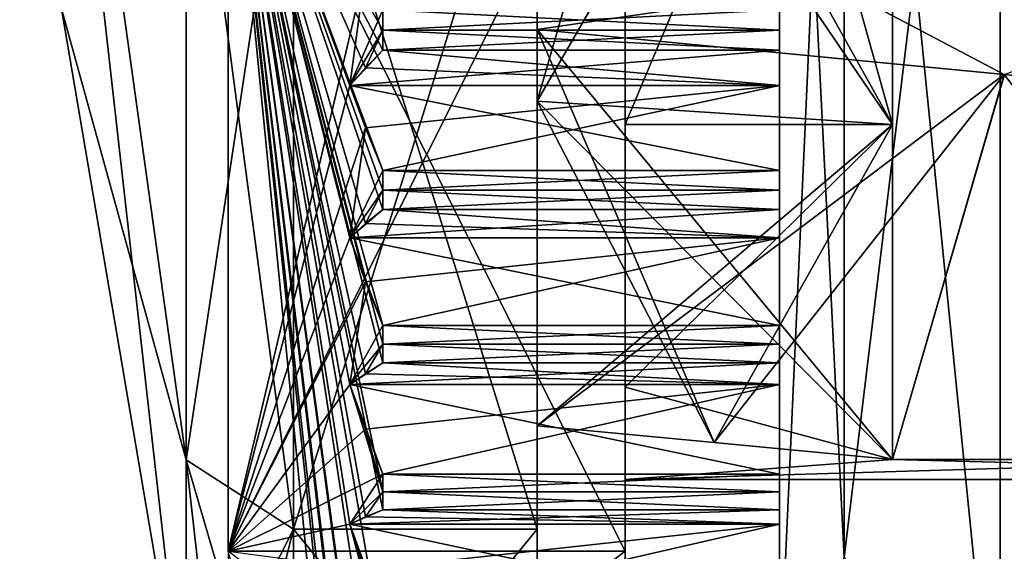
# Model space of a CAD drawing. Header units: millimetres. Extents: x -83 to 0, y -130 to 130.
# Tile 43 of 84: x -82.95 to -78.48, y 34.18 to 36.59. Entities that reach past the tile are written whole.
import ezdxf

# ---------------------------------------------------------------- set-up
doc = ezdxf.new("R2010")
doc.units = ezdxf.units.MM
doc.header["$LTSCALE"] = 65.185185
for name, color, linetype in [('247', 7, 'CONTINUOUS'), ('293', 7, 'CONTINUOUS'), ('295', 7, 'CONTINUOUS'), ('343', 7, 'CONTINUOUS'), ('344', 7, 'CONTINUOUS'), ('345', 7, 'CONTINUOUS'), ('346', 7, 'CONTINUOUS'), ('348', 7, 'CONTINUOUS'), ('349', 7, 'CONTINUOUS'), ('350', 7, 'CONTINUOUS'), ('403', 7, 'CONTINUOUS'), ('404', 7, 'CONTINUOUS'), ('405', 7, 'CONTINUOUS'), ('406', 7, 'CONTINUOUS'), ('407', 7, 'CONTINUOUS'), ('408', 7, 'CONTINUOUS'), ('409', 7, 'CONTINUOUS'), ('410', 7, 'CONTINUOUS'), ('457', 7, 'CONTINUOUS'), ('458', 7, 'CONTINUOUS'), ('459', 7, 'CONTINUOUS'), ('460', 7, 'CONTINUOUS'), ('461', 7, 'CONTINUOUS'), ('462', 7, 'CONTINUOUS'), ('463', 7, 'CONTINUOUS'), ('464', 7, 'CONTINUOUS'), ('513', 7, 'CONTINUOUS'), ('514', 7, 'CONTINUOUS'), ('516', 7, 'CONTINUOUS'), ('517', 7, 'CONTINUOUS'), ('518', 7, 'CONTINUOUS'), ('519', 7, 'CONTINUOUS'), ('520', 7, 'CONTINUOUS'), ('522', 7, 'CONTINUOUS'), ('523', 7, 'CONTINUOUS'), ('529', 7, 'CONTINUOUS'), ('530', 7, 'CONTINUOUS'), ('577', 7, 'CONTINUOUS'), ('578', 7, 'CONTINUOUS'), ('579', 7, 'CONTINUOUS'), ('580', 7, 'CONTINUOUS'), ('605', 7, 'CONTINUOUS'), ('606', 7, 'CONTINUOUS'), ('607', 7, 'CONTINUOUS'), ('608', 7, 'CONTINUOUS'), ('639', 7, 'CONTINUOUS'), ('640', 7, 'CONTINUOUS')]:
    doc.layers.add(name, color=color, linetype=linetype)

msp = doc.modelspace()

# ---------------------------------------------------------------- linework, layer by layer
at = {"layer": '247', "linetype": 'CONTINUOUS'}
for points in [[(-79.5, 33.5398, 8.9032), (-79.5, 40, 11), (-79.5, 35.8134, 9.0814), (-79.5, 33.5398, 8.9032)], [(-79.5, 35.8134, 9.0814), (-79.5, 40, 11), (-79.5, 35.9017, 9.1216), (-79.5, 35.8134, 9.0814)], [(-79.5, 35.9017, 9.1216), (-79.5, 40, 11), (-79.5, 36.448, 9.3479), (-79.5, 35.9017, 9.1216)], [(-79.5, 36.448, 9.3479), (-79.5, 40, 11), (-79.5, 36.5388, 9.3819), (-79.5, 36.448, 9.3479)], [(-79.5, 36.5388, 9.3819), (-79.5, 40, 11), (-79.5, 36.63, 9.4151), (-79.5, 36.5388, 9.3819)], [(-79.5, 40, -11), (-79.5, 33.5398, -8.9032), (-79.5, 38.0491, -9.8079), (-79.5, 40, -11)], [(-79.5, 38.0491, -9.8079), (-79.5, 33.5398, -8.9032), (-79.5, 37.954, -9.7885), (-79.5, 38.0491, -9.8079)], [(-79.5, 37.954, -9.7885), (-79.5, 33.5398, -8.9032), (-79.5, 37.3791, -9.6504), (-79.5, 37.954, -9.7885)], [(-79.5, 37.3791, -9.6504), (-79.5, 33.5398, -8.9032), (-79.5, 37.2856, -9.6245), (-79.5, 37.3791, -9.6504)], [(-79.5, 37.2856, -9.6245), (-79.5, 33.5398, -8.9032), (-79.5, 37.1923, -9.5978), (-79.5, 37.2856, -9.6245)], [(-79.5, 37.1923, -9.5978), (-79.5, 33.5398, -8.9032), (-79.5, 36.63, -9.4151), (-79.5, 37.1923, -9.5978)], [(-79.5, 36.63, -9.4151), (-79.5, 33.5398, -8.9032), (-79.5, 36.5388, -9.3819), (-79.5, 36.63, -9.4151)], [(-79.5, 36.5388, -9.3819), (-79.5, 33.5398, -8.9032), (-79.5, 36.448, -9.3479), (-79.5, 36.5388, -9.3819)], [(-79.5, 36.448, -9.3479), (-79.5, 33.5398, -8.9032), (-79.5, 35.9017, -9.1216), (-79.5, 36.448, -9.3479)], [(-79.5, 36.288, -8.9616), (-79.5, 36.448, -9.3479), (-79.5, 35.9017, -9.1216), (-79.5, 36.288, -8.9616)], [(-79.5, 36.288, 8.9616), (-79.5, 35.9017, 9.1216), (-79.5, 36.448, 9.3479), (-79.5, 36.288, 8.9616)], [(-79.5, 35.9017, -9.1216), (-79.5, 33.5398, -8.9032), (-79.5, 35.8134, -9.0814), (-79.5, 35.9017, -9.1216)], [(-79.5, 35.7255, 9.0404), (-79.5, 33.5398, 8.9032), (-79.5, 35.8134, 9.0814), (-79.5, 35.7255, 9.0404)], [(-79.5, 35.8134, -9.0814), (-79.5, 33.5398, -8.9032), (-79.5, 35.7255, -9.0404), (-79.5, 35.8134, -9.0814)], [(-79.5, 35.1987, 8.772), (-79.5, 33.5398, 8.9032), (-79.5, 35.7255, 9.0404), (-79.5, 35.1987, 8.772)], [(-79.5, 35.7255, -9.0404), (-79.5, 33.5398, -8.9032), (-79.5, 35.1987, -8.772), (-79.5, 35.7255, -9.0404)], [(-79.5, 35.5963, -8.6428), (-79.5, 35.7255, -9.0404), (-79.5, 35.1987, -8.772), (-79.5, 35.5963, -8.6428)], [(-79.5, 35.5963, 8.6428), (-79.5, 35.1987, 8.772), (-79.5, 35.7255, 9.0404), (-79.5, 35.5963, 8.6428)], [(-79.5, 35.1138, 8.725), (-79.5, 33.5398, 8.9032), (-79.5, 35.1987, 8.772), (-79.5, 35.1138, 8.725)], [(-79.5, 35.1987, -8.772), (-79.5, 33.5398, -8.9032), (-79.5, 35.1138, -8.725), (-79.5, 35.1987, -8.772)], [(-79.5, 35.0294, 8.6771), (-79.5, 33.5398, 8.9032), (-79.5, 35.1138, 8.725), (-79.5, 35.0294, 8.6771)], [(-79.5, 35.1138, -8.725), (-79.5, 33.5398, -8.9032), (-79.5, 35.0294, -8.6771), (-79.5, 35.1138, -8.725)], [(-79.5, 34.5252, 8.3682), (-79.5, 33.5398, 8.9032), (-79.5, 35.0294, 8.6771), (-79.5, 34.5252, 8.3682)], [(-79.5, 35.0294, -8.6771), (-79.5, 33.5398, -8.9032), (-79.5, 34.9318, -8.2706), (-79.5, 35.0294, -8.6771)], [(-79.5, 34.9318, 8.2706), (-79.5, 34.5252, 8.3682), (-79.5, 35.0294, 8.6771), (-79.5, 34.9318, 8.2706)], [(-79.5, 34.9318, -8.2706), (-79.5, 33.5398, -8.9032), (-79.5, 34.5252, -8.3682), (-79.5, 34.9318, -8.2706)], [(-79.5, 34.4443, 8.3147), (-79.5, 33.5398, 8.9032), (-79.5, 34.5252, 8.3682), (-79.5, 34.4443, 8.3147)], [(-79.5, 34.5252, -8.3682), (-79.5, 33.5398, -8.9032), (-79.5, 34.4443, -8.3147), (-79.5, 34.5252, -8.3682)], [(-79.5, 34.3639, 8.2604), (-79.5, 33.5398, 8.9032), (-79.5, 34.4443, 8.3147), (-79.5, 34.3639, 8.2604)], [(-79.5, 34.4443, -8.3147), (-79.5, 33.5398, -8.9032), (-79.5, 34.3639, -8.2604), (-79.5, 34.4443, -8.3147)], [(-79.5, 33.8855, 7.9129), (-79.5, 33.5398, 8.9032), (-79.5, 34.3639, 8.2604), (-79.5, 33.8855, 7.9129)], [(-79.5, 34.3639, -8.2604), (-79.5, 33.5398, -8.9032), (-79.5, 34.2985, -7.8475), (-79.5, 34.3639, -8.2604)], [(-79.5, 34.2985, 7.8475), (-79.5, 33.8855, 7.9129), (-79.5, 34.3639, 8.2604), (-79.5, 34.2985, 7.8475)], [(-79.5, 34.2985, -7.8475), (-79.5, 33.5398, -8.9032), (-79.5, 33.8855, -7.9129), (-79.5, 34.2985, -7.8475)]]:
    msp.add_3dface(points, dxfattribs=at)
at = {"layer": '293', "linetype": 'CONTINUOUS'}
for points in [[(-77.9782, 40, 12), (-78.5, 40, 12), (-78.5, 32.9466, 9.7082), (-77.9782, 40, 12)], [(-78.5, 40, -12), (-77.9782, 40, -12), (-77.9782, 36.2918, -11.4127), (-78.5, 40, -12)], [(-78.5, 32.9466, -9.7082), (-78.5, 40, -12), (-77.9782, 32.9466, -9.7082), (-78.5, 32.9466, -9.7082)], [(-77.9782, 32.9466, -9.7082), (-78.5, 40, -12), (-77.9782, 36.2918, -11.4127), (-77.9782, 32.9466, -9.7082)], [(-77.9782, 40, 12), (-78.5, 32.9466, 9.7082), (-77.9782, 36.2918, 11.4127), (-77.9782, 40, 12)], [(-77.9782, 36.2918, 11.4127), (-78.5, 32.9466, 9.7082), (-77.9782, 32.9466, 9.7082), (-77.9782, 36.2918, 11.4127)]]:
    msp.add_3dface(points, dxfattribs=at)
at = {"layer": '295', "linetype": 'CONTINUOUS'}
for points in [[(-79.5, 40, 11), (-79.5, 33.5398, 8.9032), (-79.2071, 40, 11.7071), (-79.5, 40, 11)], [(-79.2071, 40, 11.7071), (-79.5, 33.5398, 8.9032), (-79.2071, 34.1464, 10.1387), (-79.2071, 40, 11.7071)], [(-79.5, 33.5398, -8.9032), (-79.5, 40, -11), (-79.2071, 34.1464, -10.1387), (-79.5, 33.5398, -8.9032)], [(-79.2071, 34.1464, -10.1387), (-79.5, 40, -11), (-79.2071, 40, -11.7071), (-79.2071, 34.1464, -10.1387)], [(-78.5, 32.9466, 9.7082), (-78.5, 40, 12), (-79.2071, 34.1464, 10.1387), (-78.5, 32.9466, 9.7082)], [(-78.5, 40, 12), (-79.2071, 40, 11.7071), (-79.2071, 34.1464, 10.1387), (-78.5, 40, 12)], [(-78.5, 40, -12), (-78.5, 32.9466, -9.7082), (-79.2071, 40, -11.7071), (-78.5, 40, -12)], [(-78.5, 32.9466, -9.7082), (-79.2071, 34.1464, -10.1387), (-79.2071, 40, -11.7071), (-78.5, 32.9466, -9.7082)]]:
    msp.add_3dface(points, dxfattribs=at)
at = {"layer": '343', "linetype": 'CONTINUOUS'}
for points in [[(-81.3774, 32.1198, -5.908), (-81.4486, 32.1525, -5.7015), (-82, 37.7751, -6.8476), (-81.3774, 32.1198, -5.908)], [(-82, 37.7751, -6.8476), (-81.4486, 32.1525, -5.7015), (-82, 34.1751, -4.2321), (-82, 37.7751, -6.8476)], [(-81.4486, 32.6241, -6.2996), (-81.3774, 32.1198, -5.908), (-82, 37.7751, -6.8476), (-81.4486, 32.6241, -6.2996)], [(-81.3774, 32.6077, -6.5081), (-81.4486, 32.6241, -6.2996), (-82, 37.7751, -6.8476), (-81.3774, 32.6077, -6.5081)], [(-81.4486, 33.1411, -6.8589), (-81.3774, 32.6077, -6.5081), (-82, 37.7751, -6.8476), (-81.4486, 33.1411, -6.8589)], [(-81.3774, 33.1411, -7.068), (-81.4486, 33.1411, -6.8589), (-82, 37.7751, -6.8476), (-81.3774, 33.1411, -7.068)], [(-81.4486, 33.7004, -7.3759), (-81.3774, 33.1411, -7.068), (-82, 37.7751, -6.8476), (-81.4486, 33.7004, -7.3759)], [(-81.3774, 33.7168, -7.5844), (-81.4486, 33.7004, -7.3759), (-82, 37.7751, -6.8476), (-81.3774, 33.7168, -7.5844)], [(-81.3, 33.7332, -7.7927), (-81.3774, 33.7168, -7.5844), (-82, 37.7751, -6.8476), (-81.3, 33.7332, -7.7927)], [(-81.4486, 34.2985, -7.8475), (-81.3, 33.7332, -7.7927), (-82, 37.7751, -6.8476), (-81.4486, 34.2985, -7.8475)], [(-81.3774, 34.3312, -8.054), (-81.4486, 34.2985, -7.8475), (-82, 37.7751, -6.8476), (-81.3774, 34.3312, -8.054)], [(-81.3, 34.3639, -8.2604), (-81.3774, 34.3312, -8.054), (-82, 37.7751, -6.8476), (-81.3, 34.3639, -8.2604)], [(-81.3, 34.4443, -8.3147), (-81.3, 34.3639, -8.2604), (-82, 37.7751, -6.8476), (-81.3, 34.4443, -8.3147)], [(-81.4486, 34.9318, -8.2706), (-81.3, 34.4443, -8.3147), (-82, 37.7751, -6.8476), (-81.4486, 34.9318, -8.2706)], [(-81.3774, 34.9806, -8.4739), (-81.4486, 34.9318, -8.2706), (-82, 37.7751, -6.8476), (-81.3774, 34.9806, -8.4739)], [(-81.3, 35.0294, -8.6771), (-81.3774, 34.9806, -8.4739), (-82, 37.7751, -6.8476), (-81.3, 35.0294, -8.6771)], [(-81.3, 35.1138, -8.725), (-81.3, 35.0294, -8.6771), (-82, 37.7751, -6.8476), (-81.3, 35.1138, -8.725)], [(-81.3, 35.1987, -8.772), (-81.3, 35.1138, -8.725), (-82, 37.7751, -6.8476), (-81.3, 35.1987, -8.772)], [(-81.3774, 35.3974, -8.7074), (-81.3, 35.1987, -8.772), (-82, 37.7751, -6.8476), (-81.3774, 35.3974, -8.7074)], [(-81.4486, 35.5963, -8.6428), (-81.3774, 35.3974, -8.7074), (-82, 37.7751, -6.8476), (-81.4486, 35.5963, -8.6428)], [(-81.3774, 35.6609, -8.8416), (-81.4486, 35.5963, -8.6428), (-82, 37.7751, -6.8476), (-81.3774, 35.6609, -8.8416)], [(-81.3, 35.7255, -9.0404), (-81.3774, 35.6609, -8.8416), (-82, 37.7751, -6.8476), (-81.3, 35.7255, -9.0404)], [(-81.3, 35.8134, -9.0814), (-81.3, 35.7255, -9.0404), (-82, 37.7751, -6.8476), (-81.3, 35.8134, -9.0814)], [(-81.3, 35.9017, -9.1216), (-81.3, 35.8134, -9.0814), (-82, 37.7751, -6.8476), (-81.3, 35.9017, -9.1216)], [(-81.3774, 36.0948, -9.0417), (-81.3, 35.9017, -9.1216), (-82, 37.7751, -6.8476), (-81.3774, 36.0948, -9.0417)], [(-81.4486, 36.288, -8.9616), (-81.3774, 36.0948, -9.0417), (-82, 37.7751, -6.8476), (-81.4486, 36.288, -8.9616)], [(-81.3774, 36.368, -9.1548), (-81.4486, 36.288, -8.9616), (-82, 37.7751, -6.8476), (-81.3774, 36.368, -9.1548)], [(-81.3, 36.448, -9.3479), (-81.3774, 36.368, -9.1548), (-82, 37.7751, -6.8476), (-81.3, 36.448, -9.3479)], [(-81.3, 36.5388, -9.3819), (-81.3, 36.448, -9.3479), (-82, 37.7751, -6.8476), (-81.3, 36.5388, -9.3819)], [(-81.3, 36.63, -9.4151), (-81.3, 36.5388, -9.3819), (-82, 37.7751, -6.8476), (-81.3, 36.63, -9.4151)], [(-81.3774, 34.7284, -8.3194), (-81.3, 34.4443, -8.3147), (-81.4486, 34.9318, -8.2706), (-81.3774, 34.7284, -8.3194)], [(-81.3, 34.5252, -8.3682), (-81.3, 34.4443, -8.3147), (-81.3774, 34.7284, -8.3194), (-81.3, 34.5252, -8.3682)], [(-81.3, 33.8091, -7.8532), (-81.3, 33.7332, -7.7927), (-81.4486, 34.2985, -7.8475), (-81.3, 33.8091, -7.8532)], [(-81.3774, 34.0919, -7.8802), (-81.3, 33.8091, -7.8532), (-81.4486, 34.2985, -7.8475), (-81.3774, 34.0919, -7.8802)]]:
    msp.add_3dface(points, dxfattribs=at)
at = {"layer": '344', "linetype": 'CONTINUOUS'}
for points in [[(-82, 37.7751, -6.8476), (-82, 34.1751, -4.2321), (-80.2, 37.7751, -6.8476), (-82, 37.7751, -6.8476)], [(-80.2, 37.7751, -6.8476), (-82, 34.1751, -4.2321), (-80.2, 34.1751, -4.2321), (-80.2, 37.7751, -6.8476)], [(-82, 34.1751, -4.2321), (-82, 32.8), (-80.2, 34.1751, -4.2321), (-82, 34.1751, -4.2321)], [(-80.2, 34.1751, -4.2321), (-82, 32.8), (-80.2, 32.8), (-80.2, 34.1751, -4.2321)]]:
    msp.add_3dface(points, dxfattribs=at)
at = {"layer": '345', "linetype": 'CONTINUOUS'}
for points in [[(-80.2, 42.2249, -6.8476), (-80.2, 37.7751, -6.8476), (-80.2, 34.1751, -4.2321), (-80.2, 42.2249, -6.8476)], [(-80.2, 42.2249, -6.8476), (-80.2, 34.1751, -4.2321), (-80.2, 37.8952, -5.0813), (-80.2, 42.2249, -6.8476)], [(-80.2, 37.8952, -5.0813), (-80.2, 34.1751, -4.2321), (-80.2, 36.1109, -3.8891), (-80.2, 37.8952, -5.0813)], [(-80.2, 34.1751, 4.2321), (-80.2, 37.7751, 6.8476), (-80.2, 37.8952, 5.0813), (-80.2, 34.1751, 4.2321)], [(-80.2, 36.1109, 3.8891), (-80.2, 34.1751, 4.2321), (-80.2, 37.8952, 5.0813), (-80.2, 36.1109, 3.8891)], [(-80.2, 34.1751, -4.2321), (-80.2, 32.8), (-80.2, 36.1109, -3.8891), (-80.2, 34.1751, -4.2321)], [(-80.2, 36.1109, -3.8891), (-80.2, 32.8), (-80.2, 34.9187, -2.1048), (-80.2, 36.1109, -3.8891)], [(-80.2, 34.9187, 2.1048), (-80.2, 34.1751, 4.2321), (-80.2, 36.1109, 3.8891), (-80.2, 34.9187, 2.1048)], [(-80.2, 34.9187, -2.1048), (-80.2, 32.8), (-80.2, 34.5), (-80.2, 34.9187, -2.1048)], [(-80.2, 34.5), (-80.2, 34.1751, 4.2321), (-80.2, 34.9187, 2.1048), (-80.2, 34.5)], [(-80.2, 32.8), (-80.2, 34.1751, 4.2321), (-80.2, 34.5), (-80.2, 32.8)]]:
    msp.add_3dface(points, dxfattribs=at)
at = {"layer": '346', "linetype": 'CONTINUOUS'}
for points in [[(-80.2, 37.8952, -5.0813), (-80.2, 36.1109, -3.8891), (-78.9875, 39, -5.4083), (-80.2, 37.8952, -5.0813)], [(-78.9875, 39, -5.4083), (-80.2, 36.1109, -3.8891), (-78.9875, 36.1109, -3.8891), (-78.9875, 39, -5.4083)], [(-80.2, 36.1109, -3.8891), (-80.2, 34.9187, -2.1048), (-78.9875, 36.1109, -3.8891), (-80.2, 36.1109, -3.8891)], [(-78.9875, 36.1109, -3.8891), (-80.2, 34.9187, -2.1048), (-78.9875, 34.5917, -1), (-78.9875, 36.1109, -3.8891)], [(-80.2, 34.9187, -2.1048), (-80.2, 34.5), (-78.9875, 34.5917, -1), (-80.2, 34.9187, -2.1048)], [(-80.2, 34.5), (-75.5, 34.5), (-77.1269, 34.5917, -1), (-80.2, 34.5)], [(-80.2, 34.5), (-77.1269, 34.5917, -1), (-78.9875, 34.5917, -1), (-80.2, 34.5)]]:
    msp.add_3dface(points, dxfattribs=at)
at = {"layer": '348', "linetype": 'CONTINUOUS'}
for points in [[(-82, 34.1751, 4.2321), (-81.3774, 36.8162, 9.3202), (-82, 37.7751, 6.8476), (-82, 34.1751, 4.2321)], [(-81.4486, 36.288, 8.9616), (-81.3774, 36.8162, 9.3202), (-82, 34.1751, 4.2321), (-81.4486, 36.288, 8.9616)], [(-81.3, 36.63, 9.4151), (-81.3774, 36.8162, 9.3202), (-81.4486, 36.288, 8.9616), (-81.3, 36.63, 9.4151)], [(-81.3, 36.5388, 9.3819), (-81.3, 36.63, 9.4151), (-81.4486, 36.288, 8.9616), (-81.3, 36.5388, 9.3819)], [(-81.3774, 36.368, 9.1548), (-81.3, 36.5388, 9.3819), (-81.4486, 36.288, 8.9616), (-81.3774, 36.368, 9.1548)], [(-81.3, 36.448, 9.3479), (-81.3, 36.5388, 9.3819), (-81.3774, 36.368, 9.1548), (-81.3, 36.448, 9.3479)], [(-81.3774, 36.0948, 9.0416), (-81.4486, 36.288, 8.9616), (-82, 34.1751, 4.2321), (-81.3774, 36.0948, 9.0416)], [(-81.4486, 35.5963, 8.6428), (-81.3774, 36.0948, 9.0416), (-82, 34.1751, 4.2321), (-81.4486, 35.5963, 8.6428)], [(-81.3, 35.9017, 9.1216), (-81.3774, 36.0948, 9.0416), (-81.4486, 35.5963, 8.6428), (-81.3, 35.9017, 9.1216)], [(-81.3, 35.8134, 9.0814), (-81.3, 35.9017, 9.1216), (-81.4486, 35.5963, 8.6428), (-81.3, 35.8134, 9.0814)], [(-81.3774, 35.6609, 8.8417), (-81.3, 35.8134, 9.0814), (-81.4486, 35.5963, 8.6428), (-81.3774, 35.6609, 8.8417)], [(-81.3, 35.7255, 9.0404), (-81.3, 35.8134, 9.0814), (-81.3774, 35.6609, 8.8417), (-81.3, 35.7255, 9.0404)], [(-81.3774, 35.3974, 8.7074), (-81.4486, 35.5963, 8.6428), (-82, 34.1751, 4.2321), (-81.3774, 35.3974, 8.7074)], [(-81.4486, 34.9318, 8.2706), (-81.3774, 35.3974, 8.7074), (-82, 34.1751, 4.2321), (-81.4486, 34.9318, 8.2706)], [(-81.3, 35.1987, 8.772), (-81.3774, 35.3974, 8.7074), (-81.4486, 34.9318, 8.2706), (-81.3, 35.1987, 8.772)], [(-81.3, 35.1138, 8.725), (-81.3, 35.1987, 8.772), (-81.4486, 34.9318, 8.2706), (-81.3, 35.1138, 8.725)], [(-81.3774, 34.9806, 8.474), (-81.3, 35.1138, 8.725), (-81.4486, 34.9318, 8.2706), (-81.3774, 34.9806, 8.474)], [(-81.3, 35.0294, 8.6771), (-81.3, 35.1138, 8.725), (-81.3774, 34.9806, 8.474), (-81.3, 35.0294, 8.6771)], [(-81.3774, 34.7285, 8.3194), (-81.4486, 34.9318, 8.2706), (-82, 34.1751, 4.2321), (-81.3774, 34.7285, 8.3194)], [(-81.3, 34.5252, 8.3682), (-81.3774, 34.7285, 8.3194), (-82, 34.1751, 4.2321), (-81.3, 34.5252, 8.3682)], [(-81.4486, 34.2985, 7.8475), (-81.3, 34.5252, 8.3682), (-82, 34.1751, 4.2321), (-81.4486, 34.2985, 7.8475)], [(-81.3, 34.4443, 8.3147), (-81.3, 34.5252, 8.3682), (-81.4486, 34.2985, 7.8475), (-81.3, 34.4443, 8.3147)], [(-81.3774, 34.3312, 8.054), (-81.3, 34.4443, 8.3147), (-81.4486, 34.2985, 7.8475), (-81.3774, 34.3312, 8.054)], [(-81.3, 34.3639, 8.2604), (-81.3, 34.4443, 8.3147), (-81.3774, 34.3312, 8.054), (-81.3, 34.3639, 8.2604)], [(-81.3774, 34.092, 7.8802), (-81.4486, 34.2985, 7.8475), (-82, 34.1751, 4.2321), (-81.3774, 34.092, 7.8802)]]:
    msp.add_3dface(points, dxfattribs=at)
at = {"layer": '349', "linetype": 'CONTINUOUS'}
for points in [[(-80.2, 37.7751, 6.8476), (-80.2, 34.1751, 4.2321), (-82, 37.7751, 6.8476), (-80.2, 37.7751, 6.8476)], [(-80.2, 34.1751, 4.2321), (-82, 34.1751, 4.2321), (-82, 37.7751, 6.8476), (-80.2, 34.1751, 4.2321)], [(-80.2, 34.1751, 4.2321), (-80.2, 32.8), (-82, 34.1751, 4.2321), (-80.2, 34.1751, 4.2321)]]:
    msp.add_3dface(points, dxfattribs=at)
at = {"layer": '350', "linetype": 'CONTINUOUS'}
for points in [[(-78.9875, 36.1109, 3.8891), (-80.2, 37.8952, 5.0813), (-78.9875, 39, 5.4083), (-78.9875, 36.1109, 3.8891)], [(-80.2, 36.1109, 3.8891), (-80.2, 37.8952, 5.0813), (-78.9875, 36.1109, 3.8891), (-80.2, 36.1109, 3.8891)], [(-80.2, 34.9187, 2.1048), (-80.2, 36.1109, 3.8891), (-78.9875, 36.1109, 3.8891), (-80.2, 34.9187, 2.1048)], [(-78.9875, 34.5917, 1), (-80.2, 34.9187, 2.1048), (-78.9875, 36.1109, 3.8891), (-78.9875, 34.5917, 1)], [(-80.2, 34.5), (-80.2, 34.9187, 2.1048), (-78.9875, 34.5917, 1), (-80.2, 34.5)], [(-75.5, 34.5), (-80.2, 34.5), (-78.9875, 34.5917, 1), (-75.5, 34.5)], [(-77.1269, 34.5917, 1), (-75.5, 34.5), (-78.9875, 34.5917, 1), (-77.1269, 34.5917, 1)]]:
    msp.add_3dface(points, dxfattribs=at)
at = {"layer": '403', "linetype": 'CONTINUOUS'}
for points in [[(-79.5, 36.288, -8.9616), (-81.3774, 36.0948, -9.0417), (-81.4486, 36.288, -8.9616), (-79.5, 36.288, -8.9616)], [(-79.5, 36.288, -8.9616), (-81.3, 35.9017, -9.1216), (-81.3774, 36.0948, -9.0417), (-79.5, 36.288, -8.9616)], [(-79.5, 36.288, -8.9616), (-79.5, 35.9017, -9.1216), (-81.3, 35.9017, -9.1216), (-79.5, 36.288, -8.9616)]]:
    msp.add_3dface(points, dxfattribs=at)
at = {"layer": '404', "linetype": 'CONTINUOUS'}
for points in [[(-79.5, 36.448, -9.3479), (-79.5, 36.288, -8.9616), (-81.4486, 36.288, -8.9616), (-79.5, 36.448, -9.3479)], [(-79.5, 36.448, -9.3479), (-81.4486, 36.288, -8.9616), (-81.3, 36.448, -9.3479), (-79.5, 36.448, -9.3479)], [(-81.4486, 36.288, -8.9616), (-81.3774, 36.368, -9.1548), (-81.3, 36.448, -9.3479), (-81.4486, 36.288, -8.9616)]]:
    msp.add_3dface(points, dxfattribs=at)
at = {"layer": '405', "linetype": 'CONTINUOUS'}
for points in [[(-79.5, 35.5963, -8.6428), (-81.3774, 35.3974, -8.7074), (-81.4486, 35.5963, -8.6428), (-79.5, 35.5963, -8.6428)], [(-79.5, 35.5963, -8.6428), (-81.3, 35.1987, -8.772), (-81.3774, 35.3974, -8.7074), (-79.5, 35.5963, -8.6428)], [(-79.5, 35.5963, -8.6428), (-79.5, 35.1987, -8.772), (-81.3, 35.1987, -8.772), (-79.5, 35.5963, -8.6428)]]:
    msp.add_3dface(points, dxfattribs=at)
at = {"layer": '406', "linetype": 'CONTINUOUS'}
for points in [[(-79.5, 35.7255, -9.0404), (-79.5, 35.5963, -8.6428), (-81.4486, 35.5963, -8.6428), (-79.5, 35.7255, -9.0404)], [(-79.5, 35.7255, -9.0404), (-81.4486, 35.5963, -8.6428), (-81.3, 35.7255, -9.0404), (-79.5, 35.7255, -9.0404)], [(-81.4486, 35.5963, -8.6428), (-81.3774, 35.6609, -8.8416), (-81.3, 35.7255, -9.0404), (-81.4486, 35.5963, -8.6428)]]:
    msp.add_3dface(points, dxfattribs=at)
at = {"layer": '407', "linetype": 'CONTINUOUS'}
for points in [[(-79.5, 34.9318, -8.2706), (-81.3774, 34.7284, -8.3194), (-81.4486, 34.9318, -8.2706), (-79.5, 34.9318, -8.2706)], [(-79.5, 34.9318, -8.2706), (-81.3, 34.5252, -8.3682), (-81.3774, 34.7284, -8.3194), (-79.5, 34.9318, -8.2706)], [(-79.5, 34.9318, -8.2706), (-79.5, 34.5252, -8.3682), (-81.3, 34.5252, -8.3682), (-79.5, 34.9318, -8.2706)]]:
    msp.add_3dface(points, dxfattribs=at)
at = {"layer": '408', "linetype": 'CONTINUOUS'}
for points in [[(-79.5, 35.0294, -8.6771), (-79.5, 34.9318, -8.2706), (-81.4486, 34.9318, -8.2706), (-79.5, 35.0294, -8.6771)], [(-79.5, 35.0294, -8.6771), (-81.4486, 34.9318, -8.2706), (-81.3, 35.0294, -8.6771), (-79.5, 35.0294, -8.6771)], [(-81.4486, 34.9318, -8.2706), (-81.3774, 34.9806, -8.4739), (-81.3, 35.0294, -8.6771), (-81.4486, 34.9318, -8.2706)]]:
    msp.add_3dface(points, dxfattribs=at)
at = {"layer": '409', "linetype": 'CONTINUOUS'}
for points in [[(-79.5, 34.2985, -7.8475), (-81.3774, 34.0919, -7.8802), (-81.4486, 34.2985, -7.8475), (-79.5, 34.2985, -7.8475)], [(-79.5, 34.2985, -7.8475), (-81.3, 33.8855, -7.9129), (-81.3774, 34.0919, -7.8802), (-79.5, 34.2985, -7.8475)], [(-79.5, 34.2985, -7.8475), (-79.5, 33.8855, -7.9129), (-81.3, 33.8855, -7.9129), (-79.5, 34.2985, -7.8475)]]:
    msp.add_3dface(points, dxfattribs=at)
at = {"layer": '410', "linetype": 'CONTINUOUS'}
for points in [[(-79.5, 34.3639, -8.2604), (-79.5, 34.2985, -7.8475), (-81.4486, 34.2985, -7.8475), (-79.5, 34.3639, -8.2604)], [(-79.5, 34.3639, -8.2604), (-81.4486, 34.2985, -7.8475), (-81.3, 34.3639, -8.2604), (-79.5, 34.3639, -8.2604)], [(-81.4486, 34.2985, -7.8475), (-81.3774, 34.3312, -8.054), (-81.3, 34.3639, -8.2604), (-81.4486, 34.2985, -7.8475)]]:
    msp.add_3dface(points, dxfattribs=at)
at = {"layer": '457', "linetype": 'CONTINUOUS'}
for points in [[(-79.5, 34.2985, 7.8475), (-81.3, 34.3639, 8.2604), (-81.3774, 34.3312, 8.054), (-79.5, 34.2985, 7.8475)], [(-79.5, 34.2985, 7.8475), (-79.5, 34.3639, 8.2604), (-81.3, 34.3639, 8.2604), (-79.5, 34.2985, 7.8475)], [(-79.5, 34.2985, 7.8475), (-81.3774, 34.3312, 8.054), (-81.4486, 34.2985, 7.8475), (-79.5, 34.2985, 7.8475)]]:
    msp.add_3dface(points, dxfattribs=at)
at = {"layer": '458', "linetype": 'CONTINUOUS'}
for points in [[(-79.5, 33.8855, 7.9129), (-79.5, 34.2985, 7.8475), (-81.4486, 34.2985, 7.8475), (-79.5, 33.8855, 7.9129)], [(-79.5, 33.8855, 7.9129), (-81.4486, 34.2985, 7.8475), (-81.3, 33.8855, 7.9129), (-79.5, 33.8855, 7.9129)], [(-81.4486, 34.2985, 7.8475), (-81.3774, 34.092, 7.8802), (-81.3, 33.8855, 7.9129), (-81.4486, 34.2985, 7.8475)]]:
    msp.add_3dface(points, dxfattribs=at)
at = {"layer": '459', "linetype": 'CONTINUOUS'}
for points in [[(-79.5, 34.9318, 8.2706), (-81.3, 35.0294, 8.6771), (-81.3774, 34.9806, 8.474), (-79.5, 34.9318, 8.2706)], [(-79.5, 34.9318, 8.2706), (-79.5, 35.0294, 8.6771), (-81.3, 35.0294, 8.6771), (-79.5, 34.9318, 8.2706)], [(-79.5, 34.9318, 8.2706), (-81.3774, 34.9806, 8.474), (-81.4486, 34.9318, 8.2706), (-79.5, 34.9318, 8.2706)]]:
    msp.add_3dface(points, dxfattribs=at)
at = {"layer": '460', "linetype": 'CONTINUOUS'}
for points in [[(-79.5, 34.5252, 8.3682), (-79.5, 34.9318, 8.2706), (-81.4486, 34.9318, 8.2706), (-79.5, 34.5252, 8.3682)], [(-79.5, 34.5252, 8.3682), (-81.4486, 34.9318, 8.2706), (-81.3, 34.5252, 8.3682), (-79.5, 34.5252, 8.3682)], [(-81.4486, 34.9318, 8.2706), (-81.3774, 34.7285, 8.3194), (-81.3, 34.5252, 8.3682), (-81.4486, 34.9318, 8.2706)]]:
    msp.add_3dface(points, dxfattribs=at)
at = {"layer": '461', "linetype": 'CONTINUOUS'}
for points in [[(-79.5, 35.5963, 8.6428), (-81.3, 35.7255, 9.0404), (-81.3774, 35.6609, 8.8417), (-79.5, 35.5963, 8.6428)], [(-79.5, 35.5963, 8.6428), (-79.5, 35.7255, 9.0404), (-81.3, 35.7255, 9.0404), (-79.5, 35.5963, 8.6428)], [(-79.5, 35.5963, 8.6428), (-81.3774, 35.6609, 8.8417), (-81.4486, 35.5963, 8.6428), (-79.5, 35.5963, 8.6428)]]:
    msp.add_3dface(points, dxfattribs=at)
at = {"layer": '462', "linetype": 'CONTINUOUS'}
for points in [[(-79.5, 35.1987, 8.772), (-79.5, 35.5963, 8.6428), (-81.4486, 35.5963, 8.6428), (-79.5, 35.1987, 8.772)], [(-79.5, 35.1987, 8.772), (-81.4486, 35.5963, 8.6428), (-81.3, 35.1987, 8.772), (-79.5, 35.1987, 8.772)], [(-81.4486, 35.5963, 8.6428), (-81.3774, 35.3974, 8.7074), (-81.3, 35.1987, 8.772), (-81.4486, 35.5963, 8.6428)]]:
    msp.add_3dface(points, dxfattribs=at)
at = {"layer": '463', "linetype": 'CONTINUOUS'}
for points in [[(-79.5, 36.288, 8.9616), (-81.3, 36.448, 9.3479), (-81.3774, 36.368, 9.1548), (-79.5, 36.288, 8.9616)], [(-79.5, 36.288, 8.9616), (-79.5, 36.448, 9.3479), (-81.3, 36.448, 9.3479), (-79.5, 36.288, 8.9616)], [(-79.5, 36.288, 8.9616), (-81.3774, 36.368, 9.1548), (-81.4486, 36.288, 8.9616), (-79.5, 36.288, 8.9616)]]:
    msp.add_3dface(points, dxfattribs=at)
at = {"layer": '464', "linetype": 'CONTINUOUS'}
for points in [[(-79.5, 35.9017, 9.1216), (-79.5, 36.288, 8.9616), (-81.4486, 36.288, 8.9616), (-79.5, 35.9017, 9.1216)], [(-79.5, 35.9017, 9.1216), (-81.4486, 36.288, 8.9616), (-81.3, 35.9017, 9.1216), (-79.5, 35.9017, 9.1216)], [(-81.4486, 36.288, 8.9616), (-81.3774, 36.0948, 9.0416), (-81.3, 35.9017, 9.1216), (-81.4486, 36.288, 8.9616)]]:
    msp.add_3dface(points, dxfattribs=at)
at = {"layer": '513', "linetype": 'CONTINUOUS'}
for points in [[(-80.6, 37.8137, -6.7287), (-80.6, 34.2762, -4.1586), (-81.7041, 37.8137, -6.7287), (-80.6, 37.8137, -6.7287)], [(-81.7041, 37.8137, -6.7287), (-80.6, 34.2762, -4.1586), (-81.7041, 34.2762, -4.1586), (-81.7041, 37.8137, -6.7287)], [(-80.6, 32.925), (-81.7041, 32.925), (-81.7041, 34.2762, -4.1586), (-80.6, 32.925)], [(-80.6, 34.2762, -4.1586), (-80.6, 32.925), (-81.7041, 34.2762, -4.1586), (-80.6, 34.2762, -4.1586)]]:
    msp.add_3dface(points, dxfattribs=at)
at = {"layer": '514', "linetype": 'CONTINUOUS'}
for points in [[(-80.6, 36.217, -3.783), (-80.6, 37.8137, -6.7287), (-80.6, 39, -5.2557), (-80.6, 36.217, -3.783)], [(-80.6, 39, 5.2557), (-80.6, 37.8137, 6.7287), (-80.6, 36.217, 3.783), (-80.6, 39, 5.2557)], [(-80.6, 34.2762, -4.1586), (-80.6, 37.8137, -6.7287), (-80.6, 36.217, -3.783), (-80.6, 34.2762, -4.1586)], [(-80.6, 37.8137, 6.7287), (-80.6, 34.2762, 4.1586), (-80.6, 36.217, 3.783), (-80.6, 37.8137, 6.7287)], [(-80.6, 36.5417, -1), (-80.6, 37.4544, -2.5456), (-80.6, 36.5417, 1), (-80.6, 36.5417, -1)], [(-80.6, 36.5417, 1), (-80.6, 37.4544, -2.5456), (-80.6, 37.4544, 2.5456), (-80.6, 36.5417, 1)], [(-80.6, 34.7443, -1), (-80.6, 36.5417, -1), (-80.6, 34.7443, 1), (-80.6, 34.7443, -1)], [(-80.6, 36.5417, -1), (-80.6, 36.5417, 1), (-80.6, 34.7443, 1), (-80.6, 36.5417, -1)], [(-80.6, 34.7443, -1), (-80.6, 34.2762, -4.1586), (-80.6, 36.217, -3.783), (-80.6, 34.7443, -1)], [(-80.6, 36.217, 3.783), (-80.6, 34.2762, 4.1586), (-80.6, 34.7443, 1), (-80.6, 36.217, 3.783)], [(-80.6, 34.2762, 4.1586), (-80.6, 34.2762, -4.1586), (-80.6, 34.7443, -1), (-80.6, 34.2762, 4.1586)], [(-80.6, 34.2762, 4.1586), (-80.6, 34.7443, -1), (-80.6, 34.7443, 1), (-80.6, 34.2762, 4.1586)], [(-80.6, 32.925), (-80.6, 34.2762, -4.1586), (-80.6, 34.2762, 4.1586), (-80.6, 32.925)]]:
    msp.add_3dface(points, dxfattribs=at)
at = {"layer": '516', "linetype": 'CONTINUOUS'}
for points in [[(-80.6, 34.2762, 4.1586), (-80.6, 37.8137, 6.7287), (-81.7041, 34.2762, 4.1586), (-80.6, 34.2762, 4.1586)], [(-81.7041, 34.2762, 4.1586), (-80.6, 37.8137, 6.7287), (-81.7041, 37.8137, 6.7287), (-81.7041, 34.2762, 4.1586)], [(-81.7041, 32.925), (-80.6, 32.925), (-80.6, 34.2762, 4.1586), (-81.7041, 32.925)], [(-81.7041, 32.925), (-80.6, 34.2762, 4.1586), (-81.7041, 34.2762, 4.1586), (-81.7041, 32.925)]]:
    msp.add_3dface(points, dxfattribs=at)
at = {"layer": '517', "linetype": 'CONTINUOUS'}
for points in [[(-82.1916, 34.5906, -3.9302), (-82.1916, 33.3136), (-82.9462, 40), (-82.1916, 34.5906, -3.9302)], [(-82.9462, 40), (-82.1916, 33.3136), (-82.7569, 36.6356), (-82.9462, 40)], [(-82.1916, 37.9338, -6.3592), (-82.1916, 34.5906, -3.9302), (-82.9462, 40), (-82.1916, 37.9338, -6.3592)]]:
    msp.add_3dface(points, dxfattribs=at)
at = {"layer": '518', "linetype": 'CONTINUOUS'}
for points in [[(-82.9462, 40), (-82.7569, 36.6356), (-82.1916, 34.5906, 3.9302), (-82.9462, 40)], [(-82.1916, 37.9338, 6.3592), (-82.9462, 40), (-82.1916, 34.5906, 3.9302), (-82.1916, 37.9338, 6.3592)], [(-82.7569, 36.6356), (-82.1916, 33.3136), (-82.1916, 34.5906, 3.9302), (-82.7569, 36.6356)]]:
    msp.add_3dface(points, dxfattribs=at)
at = {"layer": '519', "linetype": 'CONTINUOUS'}
for points in [[(-81.7041, 37.8137, 6.7287), (-82.1916, 37.9338, 6.3592), (-82.1916, 34.5906, 3.9302), (-81.7041, 37.8137, 6.7287)], [(-81.7041, 34.2762, 4.1586), (-81.7041, 37.8137, 6.7287), (-82.1916, 34.5906, 3.9302), (-81.7041, 34.2762, 4.1586)], [(-82.1916, 33.3136), (-81.7041, 34.2762, 4.1586), (-82.1916, 34.5906, 3.9302), (-82.1916, 33.3136)], [(-81.7041, 34.2762, 4.1586), (-82.1916, 33.3136), (-82.0158, 33.034), (-81.7041, 34.2762, 4.1586)], [(-81.7041, 32.925), (-81.7041, 34.2762, 4.1586), (-82.0158, 33.034), (-81.7041, 32.925)]]:
    msp.add_3dface(points, dxfattribs=at)
at = {"layer": '520', "linetype": 'CONTINUOUS'}
for points in [[(-81.7041, 37.8137, -6.7287), (-81.7041, 34.2762, -4.1586), (-82.1916, 37.9338, -6.3592), (-81.7041, 37.8137, -6.7287)], [(-81.7041, 34.2762, -4.1586), (-82.1916, 34.5906, -3.9302), (-82.1916, 37.9338, -6.3592), (-81.7041, 34.2762, -4.1586)], [(-81.7041, 34.2762, -4.1586), (-81.7041, 32.925), (-82.1916, 34.5906, -3.9302), (-81.7041, 34.2762, -4.1586)], [(-82.1916, 34.5906, -3.9302), (-81.7041, 32.925), (-82.0158, 33.034), (-82.1916, 34.5906, -3.9302)], [(-82.1916, 33.3136), (-82.1916, 34.5906, -3.9302), (-82.0158, 33.034), (-82.1916, 33.3136)]]:
    msp.add_3dface(points, dxfattribs=at)
at = {"layer": '522', "linetype": 'CONTINUOUS'}
for points in [[(-80.6, 34.7443, 1), (-80.6, 36.5417, 1), (-78.4809, 36.3369, 1), (-80.6, 34.7443, 1)], [(-80.6, 34.7443, 1), (-78.4809, 36.3369, 1), (-79.7967, 34.6682, 1), (-80.6, 34.7443, 1)], [(-78.4809, 36.3369, 1), (-78.9875, 34.5917, 1), (-79.7967, 34.6682, 1), (-78.4809, 36.3369, 1)], [(-77.1269, 34.5917, 1), (-78.9875, 34.5917, 1), (-78.4809, 36.3369, 1), (-77.1269, 34.5917, 1)], [(-76.3, 36.127, 1), (-77.1269, 34.5917, 1), (-78.4809, 36.3369, 1), (-76.3, 36.127, 1)]]:
    msp.add_3dface(points, dxfattribs=at)
at = {"layer": '523', "linetype": 'CONTINUOUS'}
for points in [[(-78.9875, 34.5917, -1), (-80.6, 36.5417, -1), (-79.7967, 34.6682, -1), (-78.9875, 34.5917, -1)], [(-80.6, 36.5417, -1), (-78.9875, 34.5917, -1), (-78.4804, 36.3369, -1), (-80.6, 36.5417, -1)], [(-80.6, 36.5417, -1), (-80.6, 34.7443, -1), (-79.7967, 34.6682, -1), (-80.6, 36.5417, -1)], [(-78.9875, 34.5917, -1), (-77.1269, 34.5917, -1), (-78.4804, 36.3369, -1), (-78.9875, 34.5917, -1)]]:
    msp.add_3dface(points, dxfattribs=at)
at = {"layer": '529', "linetype": 'CONTINUOUS'}
for points in [[(-80.6, 37.4544, -2.5456), (-80.6, 36.5417, -1), (-76.3, 37.1716, -2.8284), (-80.6, 37.4544, -2.5456)], [(-80.6, 36.5417, -1), (-78.4804, 36.3369, -1), (-76.3, 37.1716, -2.8284), (-80.6, 36.5417, -1)]]:
    msp.add_3dface(points, dxfattribs=at)
at = {"layer": '530', "linetype": 'CONTINUOUS'}
for points in [[(-78.9875, 36.1109, -3.8891), (-80.6, 36.217, -3.783), (-80.6, 39, -5.2557), (-78.9875, 36.1109, -3.8891)], [(-78.9875, 36.1109, -3.8891), (-80.6, 39, -5.2557), (-79.7967, 39, -5.3318), (-78.9875, 36.1109, -3.8891)], [(-78.9875, 39, -5.4083), (-78.9875, 36.1109, -3.8891), (-79.7967, 39, -5.3318), (-78.9875, 39, -5.4083)], [(-78.9875, 36.1109, -3.8891), (-78.9875, 34.5917, -1), (-80.6, 36.217, -3.783), (-78.9875, 36.1109, -3.8891)], [(-78.9875, 34.5917, -1), (-79.7967, 34.6682, -1), (-80.6, 36.217, -3.783), (-78.9875, 34.5917, -1)], [(-80.6, 34.7443, -1), (-80.6, 36.217, -3.783), (-79.7967, 34.6682, -1), (-80.6, 34.7443, -1)]]:
    msp.add_3dface(points, dxfattribs=at)
at = {"layer": '577', "linetype": 'CONTINUOUS'}
for points in [[(-79.5, 36.63, -9.4151), (-79.5, 36.5388, -9.3819), (-81.3, 36.63, -9.4151), (-79.5, 36.63, -9.4151)], [(-79.5, 36.5388, -9.3819), (-81.3, 36.5388, -9.3819), (-81.3, 36.63, -9.4151), (-79.5, 36.5388, -9.3819)], [(-79.5, 36.5388, -9.3819), (-79.5, 36.448, -9.3479), (-81.3, 36.5388, -9.3819), (-79.5, 36.5388, -9.3819)], [(-79.5, 36.448, -9.3479), (-81.3, 36.448, -9.3479), (-81.3, 36.5388, -9.3819), (-79.5, 36.448, -9.3479)]]:
    msp.add_3dface(points, dxfattribs=at)
at = {"layer": '578', "linetype": 'CONTINUOUS'}
for points in [[(-79.5, 35.9017, -9.1216), (-79.5, 35.8134, -9.0814), (-81.3, 35.9017, -9.1216), (-79.5, 35.9017, -9.1216)], [(-79.5, 35.8134, -9.0814), (-81.3, 35.8134, -9.0814), (-81.3, 35.9017, -9.1216), (-79.5, 35.8134, -9.0814)], [(-79.5, 35.8134, -9.0814), (-79.5, 35.7255, -9.0404), (-81.3, 35.8134, -9.0814), (-79.5, 35.8134, -9.0814)], [(-79.5, 35.7255, -9.0404), (-81.3, 35.7255, -9.0404), (-81.3, 35.8134, -9.0814), (-79.5, 35.7255, -9.0404)]]:
    msp.add_3dface(points, dxfattribs=at)
at = {"layer": '579', "linetype": 'CONTINUOUS'}
for points in [[(-79.5, 35.1987, -8.772), (-79.5, 35.1138, -8.725), (-81.3, 35.1987, -8.772), (-79.5, 35.1987, -8.772)], [(-79.5, 35.1138, -8.725), (-81.3, 35.1138, -8.725), (-81.3, 35.1987, -8.772), (-79.5, 35.1138, -8.725)], [(-79.5, 35.1138, -8.725), (-79.5, 35.0294, -8.6771), (-81.3, 35.1138, -8.725), (-79.5, 35.1138, -8.725)], [(-79.5, 35.0294, -8.6771), (-81.3, 35.0294, -8.6771), (-81.3, 35.1138, -8.725), (-79.5, 35.0294, -8.6771)]]:
    msp.add_3dface(points, dxfattribs=at)
at = {"layer": '580', "linetype": 'CONTINUOUS'}
for points in [[(-79.5, 34.5252, -8.3682), (-79.5, 34.4443, -8.3147), (-81.3, 34.5252, -8.3682), (-79.5, 34.5252, -8.3682)], [(-79.5, 34.4443, -8.3147), (-81.3, 34.4443, -8.3147), (-81.3, 34.5252, -8.3682), (-79.5, 34.4443, -8.3147)], [(-79.5, 34.4443, -8.3147), (-79.5, 34.3639, -8.2604), (-81.3, 34.4443, -8.3147), (-79.5, 34.4443, -8.3147)], [(-79.5, 34.3639, -8.2604), (-81.3, 34.3639, -8.2604), (-81.3, 34.4443, -8.3147), (-79.5, 34.3639, -8.2604)]]:
    msp.add_3dface(points, dxfattribs=at)
at = {"layer": '605', "linetype": 'CONTINUOUS'}
for points in [[(-79.5, 34.4443, 8.3147), (-79.5, 34.5252, 8.3682), (-81.3, 34.4443, 8.3147), (-79.5, 34.4443, 8.3147)], [(-79.5, 34.5252, 8.3682), (-81.3, 34.5252, 8.3682), (-81.3, 34.4443, 8.3147), (-79.5, 34.5252, 8.3682)], [(-79.5, 34.3639, 8.2604), (-79.5, 34.4443, 8.3147), (-81.3, 34.3639, 8.2604), (-79.5, 34.3639, 8.2604)], [(-79.5, 34.4443, 8.3147), (-81.3, 34.4443, 8.3147), (-81.3, 34.3639, 8.2604), (-79.5, 34.4443, 8.3147)]]:
    msp.add_3dface(points, dxfattribs=at)
at = {"layer": '606', "linetype": 'CONTINUOUS'}
for points in [[(-79.5, 35.1138, 8.725), (-79.5, 35.1987, 8.772), (-81.3, 35.1138, 8.725), (-79.5, 35.1138, 8.725)], [(-79.5, 35.1987, 8.772), (-81.3, 35.1987, 8.772), (-81.3, 35.1138, 8.725), (-79.5, 35.1987, 8.772)], [(-79.5, 35.0294, 8.6771), (-79.5, 35.1138, 8.725), (-81.3, 35.0294, 8.6771), (-79.5, 35.0294, 8.6771)], [(-79.5, 35.1138, 8.725), (-81.3, 35.1138, 8.725), (-81.3, 35.0294, 8.6771), (-79.5, 35.1138, 8.725)]]:
    msp.add_3dface(points, dxfattribs=at)
at = {"layer": '607', "linetype": 'CONTINUOUS'}
for points in [[(-79.5, 35.8134, 9.0814), (-79.5, 35.9017, 9.1216), (-81.3, 35.8134, 9.0814), (-79.5, 35.8134, 9.0814)], [(-79.5, 35.9017, 9.1216), (-81.3, 35.9017, 9.1216), (-81.3, 35.8134, 9.0814), (-79.5, 35.9017, 9.1216)], [(-79.5, 35.7255, 9.0404), (-79.5, 35.8134, 9.0814), (-81.3, 35.7255, 9.0404), (-79.5, 35.7255, 9.0404)], [(-79.5, 35.8134, 9.0814), (-81.3, 35.8134, 9.0814), (-81.3, 35.7255, 9.0404), (-79.5, 35.8134, 9.0814)]]:
    msp.add_3dface(points, dxfattribs=at)
at = {"layer": '608', "linetype": 'CONTINUOUS'}
for points in [[(-79.5, 36.5388, 9.3819), (-79.5, 36.63, 9.4151), (-81.3, 36.5388, 9.3819), (-79.5, 36.5388, 9.3819)], [(-79.5, 36.63, 9.4151), (-81.3, 36.63, 9.4151), (-81.3, 36.5388, 9.3819), (-79.5, 36.63, 9.4151)], [(-79.5, 36.448, 9.3479), (-79.5, 36.5388, 9.3819), (-81.3, 36.448, 9.3479), (-79.5, 36.448, 9.3479)], [(-79.5, 36.5388, 9.3819), (-81.3, 36.5388, 9.3819), (-81.3, 36.448, 9.3479), (-79.5, 36.5388, 9.3819)]]:
    msp.add_3dface(points, dxfattribs=at)
at = {"layer": '639', "linetype": 'CONTINUOUS'}
for points in [[(-76.3, 36.127, 1), (-78.4809, 36.3369, 1), (-80.6, 37.4544, 2.5456), (-76.3, 36.127, 1)], [(-80.6, 36.5417, 1), (-80.6, 37.4544, 2.5456), (-78.4809, 36.3369, 1), (-80.6, 36.5417, 1)], [(-76.3, 36.127, 1), (-80.6, 37.4544, 2.5456), (-76.3, 37.1716, 2.8284), (-76.3, 36.127, 1)]]:
    msp.add_3dface(points, dxfattribs=at)
at = {"layer": '640', "linetype": 'CONTINUOUS'}
for points in [[(-78.9875, 36.1109, 3.8891), (-78.9875, 39, 5.4083), (-80.6, 36.217, 3.783), (-78.9875, 36.1109, 3.8891)], [(-78.9875, 39, 5.4083), (-79.7967, 39, 5.3318), (-80.6, 36.217, 3.783), (-78.9875, 39, 5.4083)], [(-80.6, 39, 5.2557), (-80.6, 36.217, 3.783), (-79.7967, 39, 5.3318), (-80.6, 39, 5.2557)], [(-78.9875, 36.1109, 3.8891), (-80.6, 36.217, 3.783), (-80.6, 34.7443, 1), (-78.9875, 36.1109, 3.8891)], [(-78.9875, 36.1109, 3.8891), (-80.6, 34.7443, 1), (-79.7967, 34.6682, 1), (-78.9875, 36.1109, 3.8891)], [(-78.9875, 34.5917, 1), (-78.9875, 36.1109, 3.8891), (-79.7967, 34.6682, 1), (-78.9875, 34.5917, 1)]]:
    msp.add_3dface(points, dxfattribs=at)

doc.saveas('drawing.dxf')
